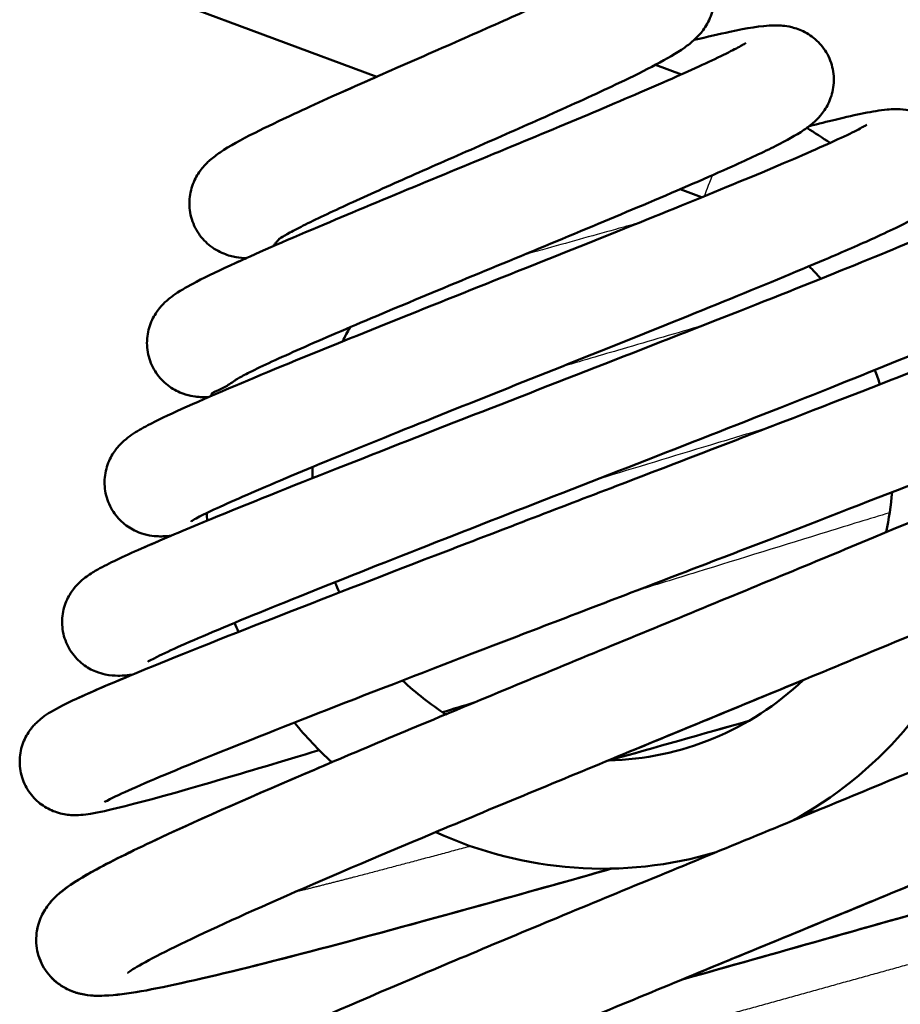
# Model space of a CAD drawing. Header units: millimetres. Extents: x 196 to 2279, y -1387 to 2348.
# Tile 39 of 82: x 1432 to 1459, y -951 to -921. Entities that reach past the tile are written whole.
import ezdxf

# ---------------------------------------------------------------- set-up
doc = ezdxf.new("R2010")
doc.units = ezdxf.units.MM
doc.header["$LTSCALE"] = 0.75
doc.layers.add('Visible', color=7, linetype='Continuous', lineweight=50)
doc.layers.add('Visible Narrow', color=7, linetype='Continuous', lineweight=25)

msp = doc.modelspace()

# ---------------------------------------------------------------- linework, layer by layer
at = {"layer": 'Visible', "extrusion": (1, -2.22045e-16, -2.96645e-13)}
for p, q in [((1436.457, -920.327, 80.287), (1442.694, -922.643, 80.287)), ((1451.198, -922.279, 80.287), (1451.987, -922.572, 80.287)), ((1451.944, -926.076, 80.287), (1452.601, -926.321, 80.287))]:
    msp.add_line(p, q, dxfattribs=at)
at = {"layer": 'Visible', "extrusion": (-2.96555e-13, -2.75938e-16, -1)}
msp.add_arc((-1449.583, -934.64, -80.287), 12.15, 120.8302, 124.7966, dxfattribs=at)
at = {"layer": 'Visible', "extrusion": (-2.96606e-13, -1.65128e-16, -1)}
msp.add_arc((-1449.583, -934.64, -80.287), 12.15, 34.1799, 34.6182, dxfattribs=at)
at = {"layer": 'Visible'}
for start, end in [(41.2675, 44.6333), (150.4938, 153.6784), (17.2003, 20.1998), (179.3815, 181.5862), (347.6595, 355.6505), (202.6985, 204.9117), (226.4262, 237.2653), (271.1502, 313.6749)]:
    msp.add_arc((1449.583, -934.64, 80.287), 8.85, start, end, dxfattribs=at)
at = {"layer": 'Visible', "extrusion": (-2.96641e-13, -1.99637e-16, -1)}
msp.add_arc((-1449.583, -934.64, -80.287), 12.15, 10.7326, 11.0847, dxfattribs=at)
at = {"layer": 'Visible', "extrusion": (-2.96643e-13, -2.37402e-16, -1)}
msp.add_arc((-1449.583, -934.64, -80.287), 12.15, 352.7375, 353.8123, dxfattribs=at)
at = {"layer": 'Visible', "extrusion": (-2.9663e-13, -1.82329e-16, -1)}
msp.add_arc((-1449.583, -934.64, -80.287), 12.15, 200.2184, 241.7262, dxfattribs=at)
at = {"layer": 'Visible', "extrusion": (-2.96625e-13, -2.67464e-16, -1)}
msp.add_arc((-1449.583, -934.64, -80.287), 12.15, 336.0597, 337.4799, dxfattribs=at)
at = {"layer": 'Visible', "extrusion": (-2.96579e-13, -2.83105e-16, -1)}
msp.add_arc((-1449.583, -934.64, -80.287), 12.15, 312.8535, 320.692, dxfattribs=at)
at = {"layer": 'Visible', "extrusion": (-2.96533e-13, -1.886e-16, -1)}
msp.add_arc((-1449.583, -934.64, -80.287), 12.15, 253.447, 294.7532, dxfattribs=at)
at = {"layer": 'Visible'}
for points, knots in [([(1452.282, -918.848, 80.287), (1452.426, -918.948, 80.378), (1452.561, -919.077, 80.455), (1452.778, -919.373, 80.595), (1452.864, -919.544, 80.659), (1452.972, -919.9, 80.789), (1452.995, -920.09, 80.855), (1452.979, -920.458, 81.002), (1452.939, -920.64, 81.084), (1452.816, -920.962, 81.279), (1452.733, -921.104, 81.396), (1452.563, -921.334, 81.663), (1452.477, -921.425, 81.815), (1452.288, -921.602, 82.188), (1452.187, -921.68, 82.415), (1451.827, -921.936, 83.217), (1451.548, -922.094, 83.794), (1450.884, -922.445, 84.81), (1450.509, -922.631, 85.264), (1449.5, -923.112, 86.21), (1448.805, -923.429, 86.654), (1447.398, -924.059, 87.21), (1446.674, -924.378, 87.355), (1445.249, -925.004, 87.381), (1444.529, -925.319, 87.264), (1443.18, -925.916, 86.792), (1442.534, -926.205, 86.429), (1441.406, -926.721, 85.509), (1440.907, -926.957, 84.939), (1440.336, -927.242, 83.996), (1440.175, -927.326, 83.673), (1439.926, -927.462, 83.03), (1439.831, -927.517, 82.71), (1439.727, -927.582, 82.153), (1439.701, -927.601, 81.916), (1439.701, -927.601, 81.681)], [0, 0, 0, 0, 0.059116, 0.059116, 0.117939, 0.117939, 0.177332, 0.177332, 0.236926, 0.236926, 0.295976, 0.295976, 0.354246, 0.354246, 0.43215, 0.43215, 0.628813, 0.628813, 0.811318, 0.811318, 1.068282, 1.068282, 1.303018, 1.303018, 1.535283, 1.535283, 1.767639, 1.767639, 1.998807, 1.998807, 2.109206, 2.109206, 2.20967, 2.20967, 2.280318, 2.280318, 2.280318, 2.280318]), ([(1438.717, -928.174, 78.36), (1438.623, -928.172, 78.527), (1438.52, -928.164, 78.689), (1438.289, -928.124, 78.978), (1438.16, -928.092, 79.107), (1437.875, -927.977, 79.34), (1437.715, -927.886, 79.441), (1437.441, -927.658, 79.607), (1437.322, -927.523, 79.676), (1437.129, -927.215, 79.809), (1437.057, -927.037, 79.873), (1436.977, -926.673, 80.004), (1436.97, -926.483, 80.073), (1437.014, -926.124, 80.229), (1437.067, -925.951, 80.318), (1437.204, -925.657, 80.531), (1437.288, -925.533, 80.656), (1437.45, -925.334, 80.939), (1437.529, -925.257, 81.098), (1437.712, -925.095, 81.506), (1437.812, -925.021, 81.762), (1438.213, -924.75, 82.758), (1438.549, -924.569, 83.498), (1439.327, -924.177, 84.684), (1439.728, -923.984, 85.168), (1440.804, -923.484, 86.174), (1441.541, -923.153, 86.647), (1443.032, -922.492, 87.233), (1443.798, -922.157, 87.382), (1445.274, -921.51, 87.386), (1446.005, -921.188, 87.254), (1447.336, -920.594, 86.744), (1447.958, -920.312, 86.368), (1448.998, -919.823, 85.439), (1449.441, -919.605, 84.882), (1449.903, -919.359, 83.984), (1450.023, -919.291, 83.692), (1450.183, -919.195, 83.143), (1450.235, -919.161, 82.888), (1450.262, -919.142, 82.552), (1450.265, -919.14, 82.475), (1450.265, -919.14, 82.398)], [2.325119, 2.325119, 2.325119, 2.325119, 2.382434, 2.382434, 2.436833, 2.436833, 2.498138, 2.498138, 2.554721, 2.554721, 2.613976, 2.613976, 2.673171, 2.673171, 2.732172, 2.732172, 2.789345, 2.789345, 2.846761, 2.846761, 2.931949, 2.931949, 3.179017, 3.179017, 3.373446, 3.373446, 3.645742, 3.645742, 3.893215, 3.893215, 4.129216, 4.129216, 4.356533, 4.356533, 4.572632, 4.572632, 4.668451, 4.668451, 4.746387, 4.746387, 4.769462, 4.769462, 4.769462, 4.769462]), ([(1452.372, -921.524, 74.735), (1452.777, -921.426, 75.183), (1453.143, -921.343, 75.672), (1454.005, -921.163, 77.062), (1454.375, -921.086, 78.041), (1454.949, -921.079, 79.234), (1455.09, -921.083, 79.491), (1455.381, -921.139, 79.851), (1455.51, -921.175, 79.977), (1455.786, -921.295, 80.197), (1455.936, -921.386, 80.292), (1456.197, -921.613, 80.453), (1456.312, -921.749, 80.521), (1456.497, -922.058, 80.653), (1456.565, -922.236, 80.717), (1456.637, -922.599, 80.849), (1456.642, -922.789, 80.919), (1456.591, -923.147, 81.076), (1456.535, -923.319, 81.167), (1456.394, -923.608, 81.382), (1456.309, -923.73, 81.509), (1456.15, -923.92, 81.794), (1456.075, -923.992, 81.952), (1455.904, -924.141, 82.354), (1455.812, -924.207, 82.605), (1455.468, -924.438, 83.555), (1455.2, -924.582, 84.258), (1454.494, -924.938, 85.635), (1454.047, -925.147, 86.31), (1452.81, -925.705, 87.749), (1451.935, -926.083, 88.458), (1450.111, -926.855, 89.441), (1449.151, -927.255, 89.759), (1447.217, -928.057, 90.038), (1446.219, -928.469, 90.005), (1444.307, -929.261, 89.6), (1443.37, -929.651, 89.222), (1441.679, -930.366, 88.174), (1440.903, -930.699, 87.489), (1439.626, -931.267, 85.907), (1439.102, -931.511, 84.989), (1438.627, -931.754, 83.63), (1438.52, -931.811, 83.238), (1438.393, -931.885, 82.528), (1438.358, -931.909, 82.207), (1438.358, -931.909, 81.888)], [2.186178, 2.186178, 2.186178, 2.186178, 2.368845, 2.368845, 2.679851, 2.679851, 2.766041, 2.766041, 2.819828, 2.819828, 2.878053, 2.878053, 2.934123, 2.934123, 2.992999, 2.992999, 3.052117, 3.052117, 3.111235, 3.111235, 3.168327, 3.168327, 3.224493, 3.224493, 3.306752, 3.306752, 3.535416, 3.535416, 3.782944, 3.782944, 4.128654, 4.128654, 4.446339, 4.446339, 4.762165, 4.762165, 5.078871, 5.078871, 5.396374, 5.396374, 5.712186, 5.712186, 5.834333, 5.834333, 5.92977, 5.92977, 5.92977, 5.92977]), ([(1452.372, -921.524, -85.839), (1452.777, -921.426, -85.391), (1453.143, -921.343, -84.902), (1454.005, -921.163, -83.512), (1454.375, -921.086, -82.533), (1454.949, -921.079, -81.34), (1455.09, -921.083, -81.084), (1455.381, -921.139, -80.723), (1455.51, -921.175, -80.598), (1455.786, -921.295, -80.377), (1455.936, -921.386, -80.282), (1456.197, -921.613, -80.122), (1456.312, -921.749, -80.053), (1456.497, -922.058, -79.921), (1456.565, -922.236, -79.857), (1456.637, -922.599, -79.725), (1456.642, -922.789, -79.655), (1456.591, -923.147, -79.498), (1456.535, -923.319, -79.407), (1456.394, -923.608, -79.192), (1456.309, -923.73, -79.065), (1456.15, -923.92, -78.78), (1456.075, -923.992, -78.622), (1455.963, -924.09, -78.36), (1455.923, -924.122, -78.259), (1455.884, -924.152, -78.157)], [2.186178, 2.186178, 2.186178, 2.186178, 2.368845, 2.368845, 2.679851, 2.679851, 2.766041, 2.766041, 2.819828, 2.819828, 2.878053, 2.878053, 2.934123, 2.934123, 2.992999, 2.992999, 3.052117, 3.052117, 3.111235, 3.111235, 3.168327, 3.168327, 3.224493, 3.224493, 3.258537, 3.258537, 3.258537, 3.258537]), ([(1437.572, -932.409, 77.936), (1437.538, -932.411, 78.016), (1437.503, -932.412, 78.095), (1437.346, -932.413, 78.435), (1437.205, -932.409, 78.693), (1436.922, -932.351, 79.033), (1436.808, -932.318, 79.144), (1436.551, -932.208, 79.351), (1436.404, -932.122, 79.446), (1436.143, -931.904, 79.606), (1436.025, -931.77, 79.675), (1435.835, -931.466, 79.808), (1435.763, -931.289, 79.873), (1435.684, -930.927, 80.005), (1435.676, -930.737, 80.074), (1435.721, -930.38, 80.231), (1435.773, -930.207, 80.321), (1435.909, -929.918, 80.534), (1435.992, -929.796, 80.66), (1436.146, -929.606, 80.941), (1436.22, -929.534, 81.096), (1436.381, -929.392, 81.484), (1436.464, -929.331, 81.724), (1436.748, -929.136, 82.568), (1436.949, -929.025, 83.18), (1437.523, -928.726, 84.547), (1437.923, -928.535, 85.294), (1439.128, -927.985, 87.012), (1440.055, -927.584, 87.919), (1441.985, -926.767, 89.165), (1442.984, -926.351, 89.583), (1444.987, -925.522, 90.015), (1446.016, -925.097, 90.049), (1447.973, -924.286, 89.755), (1448.929, -923.887, 89.43), (1450.639, -923.163, 88.48), (1451.421, -922.826, 87.849), (1452.692, -922.257, 86.381), (1453.211, -922.012, 85.532), (1453.705, -921.757, 84.209), (1453.825, -921.69, 83.782), (1453.931, -921.626, 83.112), (1453.954, -921.611, 82.871), (1453.954, -921.611, 82.632)], [3.121209, 3.121209, 3.121209, 3.121209, 3.147326, 3.147326, 3.233522, 3.233522, 3.28119, 3.28119, 3.338115, 3.338115, 3.394021, 3.394021, 3.452946, 3.452946, 3.512012, 3.512012, 3.570836, 3.570836, 3.627364, 3.627364, 3.682613, 3.682613, 3.760389, 3.760389, 3.956195, 3.956195, 4.213821, 4.213821, 4.607045, 4.607045, 4.945284, 4.945284, 5.270182, 5.270182, 5.586971, 5.586971, 5.896092, 5.896092, 6.193821, 6.193821, 6.326738, 6.326738, 6.398298, 6.398298, 6.398298, 6.398298]), ([(1438.717, -928.174, -82.214), (1438.623, -928.172, -82.048), (1438.52, -928.164, -81.885), (1438.289, -928.124, -81.596), (1438.16, -928.092, -81.467), (1437.875, -927.977, -81.235), (1437.715, -927.886, -81.133), (1437.441, -927.658, -80.967), (1437.322, -927.523, -80.898), (1437.129, -927.215, -80.766), (1437.057, -927.037, -80.701), (1436.977, -926.673, -80.57), (1436.97, -926.483, -80.501), (1437.014, -926.124, -80.345), (1437.067, -925.951, -80.256), (1437.204, -925.657, -80.044), (1437.288, -925.533, -79.918), (1437.45, -925.334, -79.635), (1437.529, -925.257, -79.476), (1437.712, -925.095, -79.068), (1437.812, -925.021, -78.812), (1438.213, -924.75, -77.816), (1438.549, -924.569, -77.076), (1439.327, -924.177, -75.89), (1439.728, -923.984, -75.406), (1440.804, -923.484, -74.4), (1441.541, -923.153, -73.927), (1442.445, -922.753, -73.572), (1442.569, -922.698, -73.528), (1442.694, -922.643, -73.488)], [2.325119, 2.325119, 2.325119, 2.325119, 2.382434, 2.382434, 2.436833, 2.436833, 2.498138, 2.498138, 2.554721, 2.554721, 2.613976, 2.613976, 2.673171, 2.673171, 2.732172, 2.732172, 2.789345, 2.789345, 2.846761, 2.846761, 2.931949, 2.931949, 3.179017, 3.179017, 3.373446, 3.373446, 3.645742, 3.645742, 3.688358, 3.688358, 3.688358, 3.688358]), ([(1455.884, -924.152, 73.637), (1456.169, -924.079, 74.006), (1456.434, -924.013, 74.393), (1457.343, -923.794, 75.891), (1457.814, -923.69, 77.113), (1458.415, -923.632, 78.758), (1458.574, -923.616, 79.197), (1458.908, -923.662, 79.691), (1458.996, -923.679, 79.801), (1459.236, -923.749, 80.044), (1459.398, -923.819, 80.166), (1459.681, -924.007, 80.352), (1459.806, -924.118, 80.425), (1460.024, -924.385, 80.563), (1460.117, -924.547, 80.628), (1460.243, -924.892, 80.757), (1460.277, -925.079, 80.823), (1460.28, -925.445, 80.966), (1460.25, -925.628, 81.045), (1460.142, -925.953, 81.233), (1460.065, -926.098, 81.344), (1459.911, -926.324, 81.598), (1459.834, -926.411, 81.741), (1459.685, -926.558, 82.068), (1459.614, -926.616, 82.256), (1459.425, -926.76, 82.805), (1459.317, -926.827, 83.175), (1458.855, -927.099, 84.646), (1458.429, -927.304, 85.737), (1457.436, -927.756, 87.485), (1456.933, -927.976, 88.191), (1455.481, -928.594, 89.828), (1454.417, -929.033, 90.676), (1452.16, -929.951, 91.896), (1450.945, -930.439, 92.301), (1448.492, -931.419, 92.665), (1447.224, -931.924, 92.63), (1444.788, -932.898, 92.132), (1443.591, -933.378, 91.66), (1441.425, -934.257, 90.343), (1440.43, -934.667, 89.48), (1438.78, -935.366, 87.48), (1438.101, -935.665, 86.318), (1437.422, -935.988, 84.49), (1437.248, -936.076, 83.878), (1437.073, -936.172, 82.862), (1437.029, -936.2, 82.462), (1437.029, -936.2, 82.064)], [2.724372, 2.724372, 2.724372, 2.724372, 2.865475, 2.865475, 3.25414, 3.25414, 3.391203, 3.391203, 3.433357, 3.433357, 3.495686, 3.495686, 3.549339, 3.549339, 3.607224, 3.607224, 3.666139, 3.666139, 3.725099, 3.725099, 3.783023, 3.783023, 3.837147, 3.837147, 3.89939, 3.89939, 4.016569, 4.016569, 4.369167, 4.369167, 4.634572, 4.634572, 5.051467, 5.051467, 5.451935, 5.451935, 5.851266, 5.851266, 6.2528, 6.2528, 6.656081, 6.656081, 7.058137, 7.058137, 7.249029, 7.249029, 7.3686, 7.3686, 7.3686, 7.3686]), ([(1455.884, -924.152, -86.938), (1456.169, -924.079, -86.568), (1456.434, -924.013, -86.181), (1457.343, -923.794, -84.683), (1457.814, -923.69, -83.461), (1458.415, -923.632, -81.817), (1458.574, -923.616, -81.377), (1458.908, -923.662, -80.883), (1458.996, -923.679, -80.773), (1459.236, -923.749, -80.53), (1459.398, -923.819, -80.408), (1459.681, -924.007, -80.223), (1459.806, -924.118, -80.149), (1460.024, -924.385, -80.012), (1460.117, -924.547, -79.946), (1460.243, -924.892, -79.817), (1460.277, -925.079, -79.751), (1460.28, -925.445, -79.608), (1460.25, -925.628, -79.529), (1460.142, -925.953, -79.342), (1460.065, -926.098, -79.23), (1459.911, -926.324, -78.976), (1459.834, -926.411, -78.833), (1459.685, -926.558, -78.506), (1459.614, -926.616, -78.319), (1459.5, -926.703, -77.985), (1459.453, -926.736, -77.841), (1459.407, -926.767, -77.695)], [2.724372, 2.724372, 2.724372, 2.724372, 2.865475, 2.865475, 3.25414, 3.25414, 3.391203, 3.391203, 3.433357, 3.433357, 3.495686, 3.495686, 3.549339, 3.549339, 3.607224, 3.607224, 3.666139, 3.666139, 3.725099, 3.725099, 3.783023, 3.783023, 3.837147, 3.837147, 3.89939, 3.89939, 3.946068, 3.946068, 3.946068, 3.946068]), ([(1436.413, -936.642, 77.438), (1436.341, -936.649, 77.648), (1436.267, -936.654, 77.856), (1436.057, -936.66, 78.378), (1435.901, -936.66, 78.696), (1435.583, -936.588, 79.072), (1435.471, -936.553, 79.177), (1435.222, -936.44, 79.374), (1435.083, -936.355, 79.463), (1434.831, -936.138, 79.618), (1434.716, -936.004, 79.686), (1434.532, -935.698, 79.818), (1434.462, -935.522, 79.882), (1434.388, -935.16, 80.014), (1434.383, -934.972, 80.083), (1434.432, -934.617, 80.241), (1434.486, -934.446, 80.331), (1434.623, -934.163, 80.546), (1434.704, -934.046, 80.673), (1434.853, -933.866, 80.952), (1434.923, -933.799, 81.106), (1435.07, -933.669, 81.485), (1435.144, -933.615, 81.717), (1435.381, -933.452, 82.506), (1435.535, -933.366, 83.071), (1436.27, -932.978, 85.312), (1437.096, -932.609, 86.938), (1439.156, -931.733, 89.472), (1440.348, -931.243, 90.482), (1442.795, -930.253, 91.843), (1444.055, -929.748, 92.28), (1446.58, -928.74, 92.671), (1447.878, -928.223, 92.641), (1450.335, -927.239, 92.133), (1451.528, -926.759, 91.657), (1453.65, -925.892, 90.338), (1454.612, -925.493, 89.484), (1456.168, -924.825, 87.527), (1456.795, -924.541, 86.404), (1457.378, -924.253, 84.666), (1457.518, -924.178, 84.101), (1457.618, -924.12, 83.295), (1457.635, -924.108, 83.057), (1457.635, -924.108, 82.82)], [26.033894, 26.033894, 26.033894, 26.033894, 26.100286, 26.100286, 26.202833, 26.202833, 26.249402, 26.249402, 26.303917, 26.303917, 26.359378, 26.359378, 26.418006, 26.418006, 26.476855, 26.476855, 26.535423, 26.535423, 26.591099, 26.591099, 26.644734, 26.644734, 26.719236, 26.719236, 26.896536, 26.896536, 27.436218, 27.436218, 27.910992, 27.910992, 28.32728, 28.32728, 28.735176, 28.735176, 29.135558, 29.135558, 29.528656, 29.528656, 29.911672, 29.911672, 30.085559, 30.085559, 30.156001, 30.156001, 30.156001, 30.156001]), ([(1459.407, -926.767, 72.614), (1459.592, -926.718, 72.882), (1459.768, -926.671, 73.156), (1460.731, -926.421, 74.77), (1461.3, -926.285, 76.252), (1461.92, -926.196, 78.224), (1462.059, -926.178, 78.709), (1462.364, -926.185, 79.381), (1462.483, -926.193, 79.592), (1462.715, -926.244, 79.874), (1462.808, -926.271, 79.967), (1463.036, -926.364, 80.162), (1463.177, -926.442, 80.256), (1463.433, -926.643, 80.417), (1463.55, -926.768, 80.487), (1463.747, -927.058, 80.619), (1463.826, -927.229, 80.683), (1463.919, -927.584, 80.813), (1463.935, -927.773, 80.881), (1463.905, -928.133, 81.032), (1463.859, -928.309, 81.117), (1463.732, -928.608, 81.321), (1463.651, -928.736, 81.442), (1463.501, -928.929, 81.711), (1463.43, -929.001, 81.859), (1463.289, -929.131, 82.208), (1463.221, -929.183, 82.416), (1463.028, -929.321, 83.061), (1462.915, -929.388, 83.508), (1462.417, -929.664, 85.283), (1461.935, -929.888, 86.598), (1460.816, -930.378, 88.676), (1460.263, -930.612, 89.501), (1458.61, -931.296, 91.498), (1457.363, -931.798, 92.568), (1454.689, -932.859, 94.149), (1453.236, -933.429, 94.7), (1450.278, -934.584, 95.266), (1448.735, -935.185, 95.288), (1445.756, -936.347, 94.808), (1444.282, -936.923, 94.298), (1441.595, -937.983, 92.816), (1440.348, -938.48, 91.824), (1438.247, -939.336, 89.489), (1437.364, -939.707, 88.114), (1436.427, -940.123, 85.922), (1436.177, -940.24, 85.176), (1435.83, -940.411, 83.715), (1435.714, -940.478, 82.994), (1435.708, -940.482, 82.255), (1435.708, -940.482, 82.237), (1435.708, -940.482, 82.22)], [3.494224, 3.494224, 3.494224, 3.494224, 3.592553, 3.592553, 4.062897, 4.062897, 4.2132, 4.2132, 4.284378, 4.284378, 4.323949, 4.323949, 4.378548, 4.378548, 4.432836, 4.432836, 4.491023, 4.491023, 4.549791, 4.549791, 4.608484, 4.608484, 4.664909, 4.664909, 4.71764, 4.71764, 4.784508, 4.784508, 4.923928, 4.923928, 5.343899, 5.343899, 5.647, 5.647, 6.148265, 6.148265, 6.631851, 6.631851, 7.115909, 7.115909, 7.601904, 7.601904, 8.089781, 8.089781, 8.578769, 8.578769, 8.815587, 8.815587, 9.032107, 9.032107, 9.037391, 9.037391, 9.037391, 9.037391]), ([(1435.251, -940.87, 76.85), (1435.116, -940.891, 77.319), (1434.983, -940.907, 77.789), (1434.695, -940.906, 78.479), (1434.571, -940.901, 78.715), (1434.325, -940.849, 79.023), (1434.229, -940.823, 79.12), (1433.998, -940.73, 79.319), (1433.857, -940.654, 79.414), (1433.601, -940.455, 79.576), (1433.482, -940.332, 79.645), (1433.283, -940.044, 79.779), (1433.203, -939.873, 79.843), (1433.107, -939.518, 79.974), (1433.09, -939.33, 80.042), (1433.117, -938.97, 80.193), (1433.161, -938.794, 80.279), (1433.287, -938.494, 80.482), (1433.367, -938.366, 80.603), (1433.515, -938.173, 80.872), (1433.585, -938.102, 81.02), (1433.723, -937.973, 81.367), (1433.789, -937.923, 81.572), (1433.972, -937.79, 82.199), (1434.076, -937.729, 82.631), (1434.526, -937.476, 84.347), (1434.946, -937.281, 85.624), (1435.993, -936.818, 87.816), (1436.57, -936.573, 88.768), (1438.276, -935.867, 91), (1439.557, -935.352, 92.187), (1442.311, -934.261, 93.946), (1443.806, -933.675, 94.57), (1446.837, -932.492, 95.241), (1448.411, -931.88, 95.306), (1451.428, -930.703, 94.888), (1452.913, -930.122, 94.409), (1455.599, -929.06, 92.982), (1456.838, -928.564, 92.022), (1458.902, -927.718, 89.766), (1459.762, -927.354, 88.445), (1460.658, -926.951, 86.348), (1460.894, -926.84, 85.646), (1461.209, -926.681, 84.292), (1461.31, -926.62, 83.635), (1461.31, -926.62, 82.98)], [16.599806, 16.599806, 16.599806, 16.599806, 16.746132, 16.746132, 16.824104, 16.824104, 16.865328, 16.865328, 16.919766, 16.919766, 16.973979, 16.973979, 17.032225, 17.032225, 17.09102, 17.09102, 17.149631, 17.149631, 17.205994, 17.205994, 17.258544, 17.258544, 17.324443, 17.324443, 17.458636, 17.458636, 17.862207, 17.862207, 18.200421, 18.200421, 18.731057, 18.731057, 19.234018, 19.234018, 19.727563, 19.727563, 20.213779, 20.213779, 20.693928, 20.693928, 21.165442, 21.165442, 21.388499, 21.388499, 21.585166, 21.585166, 21.585166, 21.585166]), ([(1439.584, -927.738, 80.287), (1439.586, -927.735, 80.304), (1439.588, -927.732, 80.32), (1439.598, -927.721, 80.371), (1439.607, -927.711, 80.404), (1439.635, -927.683, 80.478), (1439.654, -927.665, 80.516), (1439.676, -927.642, 80.55), (1439.697, -927.621, 80.581), (1439.721, -927.597, 80.609), (1439.747, -927.57, 80.632)], [0.25136316, 0.25136316, 0.25136316, 0.25136316, 0.25640274, 0.25640274, 0.26724421, 0.26724421, 0.28117592, 0.28117592, 0.28117592, 0.29423795, 0.29423795, 0.29423795, 0.29423795]), ([(1437.572, -932.409, -82.639), (1437.538, -932.411, -82.559), (1437.503, -932.412, -82.479), (1437.346, -932.413, -82.139), (1437.205, -932.409, -81.881), (1436.922, -932.351, -81.541), (1436.808, -932.318, -81.431), (1436.551, -932.208, -81.223), (1436.404, -932.122, -81.129), (1436.143, -931.904, -80.968), (1436.025, -931.77, -80.899), (1435.835, -931.466, -80.766), (1435.763, -931.289, -80.702), (1435.684, -930.927, -80.569), (1435.676, -930.737, -80.5), (1435.721, -930.38, -80.343), (1435.773, -930.207, -80.253), (1435.909, -929.918, -80.04), (1435.992, -929.796, -79.914), (1436.146, -929.606, -79.634), (1436.22, -929.534, -79.478), (1436.381, -929.392, -79.09), (1436.464, -929.331, -78.851), (1436.748, -929.136, -78.006), (1436.949, -929.025, -77.394), (1437.523, -928.726, -76.028), (1437.923, -928.535, -75.281), (1438.502, -928.271, -74.455), (1438.608, -928.223, -74.313), (1438.717, -928.174, -74.173)], [3.121209, 3.121209, 3.121209, 3.121209, 3.147326, 3.147326, 3.233522, 3.233522, 3.28119, 3.28119, 3.338115, 3.338115, 3.394021, 3.394021, 3.452946, 3.452946, 3.512012, 3.512012, 3.570836, 3.570836, 3.627364, 3.627364, 3.682613, 3.682613, 3.760389, 3.760389, 3.956195, 3.956195, 4.213821, 4.213821, 4.268837, 4.268837, 4.268837, 4.268837]), ([(1462.934, -929.374, 71.641), (1463.152, -929.314, 71.985), (1463.358, -929.258, 72.337), (1464.423, -928.973, 74.313), (1465.004, -928.826, 76.095), (1465.667, -928.737, 78.453), (1465.816, -928.705, 79.053), (1466.207, -928.757, 79.673), (1466.289, -928.772, 79.781), (1466.515, -928.836, 80.023), (1466.67, -928.899, 80.145), (1466.945, -929.073, 80.331), (1467.069, -929.177, 80.405), (1467.29, -929.431, 80.544), (1467.387, -929.587, 80.609), (1467.524, -929.925, 80.739), (1467.564, -930.11, 80.804), (1467.58, -930.475, 80.945), (1467.555, -930.659, 81.022), (1467.458, -930.988, 81.204), (1467.385, -931.137, 81.312), (1467.235, -931.367, 81.559), (1467.16, -931.455, 81.698), (1467.022, -931.596, 82.008), (1466.959, -931.65, 82.181), (1466.808, -931.768, 82.655), (1466.73, -931.818, 82.963), (1466.427, -932.006, 84.192), (1466.201, -932.117, 85.12), (1465.461, -932.465, 87.364), (1464.878, -932.719, 88.665), (1463.122, -933.451, 91.585), (1461.779, -933.99, 93.133), (1458.83, -935.149, 95.495), (1457.217, -935.775, 96.39), (1453.853, -937.071, 97.559), (1452.059, -937.759, 97.85), (1448.518, -939.115, 97.806), (1446.726, -939.802, 97.467), (1443.374, -941.093, 96.209), (1441.772, -941.713, 95.271), (1438.965, -942.814, 92.922), (1437.726, -943.309, 91.477), (1435.785, -944.109, 88.28), (1435.046, -944.431, 86.485), (1434.503, -944.696, 83.896), (1434.397, -944.756, 83.147), (1434.392, -944.759, 82.381), (1434.392, -944.759, 82.364), (1434.392, -944.759, 82.348)], [13.593055, 13.593055, 13.593055, 13.593055, 13.716141, 13.716141, 14.271721, 14.271721, 14.451183, 14.451183, 14.491974, 14.491974, 14.552152, 14.552152, 14.604345, 14.604345, 14.661533, 14.661533, 14.720217, 14.720217, 14.778953, 14.778953, 14.836659, 14.836659, 14.889749, 14.889749, 14.946867, 14.946867, 15.04299, 15.04299, 15.330829, 15.330829, 15.759554, 15.759554, 16.376244, 16.376244, 16.945271, 16.945271, 17.513238, 17.513238, 18.08291, 18.08291, 18.654932, 18.654932, 19.229604, 19.229604, 19.802236, 19.802236, 20.027004, 20.027004, 20.032027, 20.032027, 20.032027, 20.032027]), ([(1440.937, -943.177, 65.237), (1439.789, -943.525, 66.146), (1438.738, -943.84, 67.203), (1436.597, -944.464, 69.942), (1435.601, -944.741, 71.753), (1434.522, -945.008, 74.623), (1434.233, -945.073, 75.628), (1433.869, -945.131, 77), (1433.775, -945.144, 77.365), (1433.581, -945.158, 77.996), (1433.487, -945.162, 78.266), (1433.3, -945.15, 78.637), (1433.233, -945.142, 78.75), (1433.086, -945.116, 78.953), (1433.007, -945.097, 79.044), (1432.793, -945.026, 79.251), (1432.65, -944.959, 79.357), (1432.388, -944.781, 79.53), (1432.266, -944.67, 79.601), (1432.052, -944.405, 79.738), (1431.96, -944.243, 79.803), (1431.837, -943.899, 79.932), (1431.805, -943.712, 79.998), (1431.804, -943.349, 80.142), (1431.836, -943.167, 80.222), (1431.944, -942.849, 80.411), (1432.02, -942.707, 80.523), (1432.169, -942.492, 80.778), (1432.242, -942.412, 80.919), (1432.376, -942.279, 81.237), (1432.438, -942.228, 81.418), (1432.589, -942.112, 81.924), (1432.668, -942.063, 82.257), (1432.979, -941.876, 83.585), (1433.218, -941.76, 84.586), (1434.014, -941.391, 87.023), (1434.654, -941.116, 88.442), (1436.54, -940.337, 91.523), (1437.949, -939.776, 93.123), (1441.033, -938.569, 95.549), (1442.718, -937.917, 96.46), (1446.197, -936.579, 97.614), (1448.036, -935.875, 97.883), (1451.623, -934.501, 97.765), (1453.42, -933.812, 97.386), (1456.738, -932.531, 96.046), (1458.305, -931.921, 95.073), (1460.998, -930.857, 92.678), (1462.166, -930.387, 91.23), (1463.932, -929.646, 88.074), (1464.587, -929.35, 86.326), (1464.934, -929.169, 84.065), (1464.98, -929.141, 83.592), (1464.98, -929.141, 83.122)], [4.198507, 4.198507, 4.198507, 4.198507, 4.647901, 4.647901, 5.258195, 5.258195, 5.571338, 5.571338, 5.68446, 5.68446, 5.769497, 5.769497, 5.808888, 5.808888, 5.845124, 5.845124, 5.900657, 5.900657, 5.953345, 5.953345, 6.010906, 6.010906, 6.069604, 6.069604, 6.128226, 6.128226, 6.185355, 6.185355, 6.23768, 6.23768, 6.296454, 6.296454, 6.399845, 6.399845, 6.709567, 6.709567, 7.177016, 7.177016, 7.818259, 7.818259, 8.408807, 8.408807, 8.988983, 8.988983, 9.56184, 9.56184, 10.129188, 10.129188, 10.689196, 10.689196, 11.236788, 11.236788, 11.377722, 11.377722, 11.377722, 11.377722]), ([(1449.86, -946.787, 61.127), (1448.611, -947.14, 61.372), (1447.383, -947.485, 61.747), (1444.314, -948.337, 63.046), (1442.52, -948.827, 64.19), (1439.387, -949.653, 66.979), (1438.014, -949.993, 68.667), (1435.84, -950.478, 72.377), (1435.062, -950.632, 74.443), (1434.178, -950.669, 77.192), (1433.969, -950.677, 77.878), (1433.532, -950.575, 78.76), (1433.386, -950.529, 79.003), (1433.126, -950.396, 79.358), (1433.02, -950.329, 79.487), (1432.76, -950.116, 79.792), (1432.61, -949.941, 79.957), (1432.405, -949.556, 80.255), (1432.34, -949.346, 80.393), (1432.295, -948.935, 80.683), (1432.313, -948.73, 80.838), (1432.403, -948.37, 81.184), (1432.474, -948.214, 81.38), (1432.628, -947.951, 81.823), (1432.711, -947.847, 82.075), (1432.908, -947.63, 82.732), (1433.016, -947.538, 83.146), (1433.42, -947.221, 84.706), (1433.731, -947.038, 85.86), (1434.653, -946.535, 88.415), (1435.311, -946.213, 89.809), (1437.347, -945.261, 93.095), (1438.96, -944.553, 94.876), (1442.429, -943.074, 97.501), (1444.287, -942.294, 98.454), (1448.111, -940.711, 99.625), (1450.121, -939.884, 99.871), (1454.049, -938.264, 99.651), (1456.021, -937.453, 99.185), (1459.651, -935.938, 97.613), (1461.362, -935.215, 96.494), (1464.29, -933.949, 93.756), (1465.552, -933.382, 92.108), (1467.449, -932.477, 88.52), (1468.141, -932.101, 86.521), (1468.404, -931.922, 84.099), (1468.428, -931.903, 83.719), (1468.428, -931.903, 83.34)], [266.25738, 266.25738, 266.25738, 266.25738, 266.651002, 266.651002, 267.289401, 267.289401, 267.933557, 267.933557, 268.587397, 268.587397, 268.799875, 268.799875, 268.884443, 268.884443, 268.937874, 268.937874, 269.020543, 269.020543, 269.096379, 269.096379, 269.171984, 269.171984, 269.248524, 269.248524, 269.333199, 269.333199, 269.464143, 269.464143, 269.825777, 269.825777, 270.292906, 270.292906, 271.020284, 271.020284, 271.671258, 271.671258, 272.310438, 272.310438, 272.947789, 272.947789, 273.581209, 273.581209, 274.209254, 274.209254, 274.828707, 274.828707, 274.94191, 274.94191, 274.94191, 274.94191]), ([(1438.361, -931.907, 81.56), (1438.254, -931.989, 81.49), (1438.149, -932.053, 81.403), (1437.961, -932.154, 81.193), (1437.88, -932.19, 81.075), (1437.74, -932.254, 80.79), (1437.69, -932.277, 80.621), (1437.667, -932.294, 80.42), (1437.665, -932.297, 80.395), (1437.662, -932.3, 80.356), (1437.661, -932.301, 80.343), (1437.66, -932.302, 80.32), (1437.66, -932.303, 80.312), (1437.66, -932.304, 80.298), (1437.66, -932.304, 80.292), (1437.66, -932.304, 80.287)], [-0.5449194, -0.5449194, -0.5449194, -0.5449194, -0.4994625, -0.4994625, -0.4554053, -0.4554053, -0.4025926, -0.4025926, -0.3949846, -0.3949846, -0.3908889, -0.3908889, -0.3883335, -0.3883335, -0.3867246, -0.3867246, -0.3867246, -0.3867246]), ([(1471.125, -932.368, 80.287), (1471.195, -932.571, 80.43), (1471.224, -932.79, 80.575), (1471.205, -933.194, 80.886), (1471.158, -933.382, 81.057), (1471.032, -933.7, 81.44), (1470.953, -933.83, 81.656), (1470.784, -934.063, 82.164), (1470.695, -934.156, 82.462), (1470.453, -934.386, 83.34), (1470.308, -934.492, 83.931), (1469.676, -934.919, 86.283), (1469.061, -935.239, 88.027), (1467.608, -935.945, 90.868), (1466.857, -936.293, 92.032), (1464.651, -937.281, 94.762), (1463.008, -937.985, 96.206), (1459.475, -939.477, 98.346), (1457.547, -940.277, 99.093), (1453.644, -941.887, 99.855), (1451.621, -942.721, 99.886), (1447.735, -944.324, 99.252), (1445.821, -945.115, 98.58), (1442.362, -946.572, 96.635), (1440.765, -947.252, 95.34), (1438.115, -948.423, 92.309), (1437.009, -948.938, 90.545), (1435.874, -949.506, 87.729), (1435.576, -949.667, 86.774), (1435.205, -949.887, 84.995), (1435.096, -949.967, 84.166), (1435.096, -949.967, 83.34)], [0, 0, 0, 0, 0.077262, 0.077262, 0.153089, 0.153089, 0.231167, 0.231167, 0.327929, 0.327929, 0.512922, 0.512922, 1.069667, 1.069667, 1.493391, 1.493391, 2.163569, 2.163569, 2.811033, 2.811033, 3.45057, 3.45057, 4.086448, 4.086448, 4.718923, 4.718923, 5.34432, 5.34432, 5.645578, 5.645578, 5.89348, 5.89348, 5.89348, 5.89348]), ([(1435.251, -940.87, -83.725), (1435.116, -940.891, -83.256), (1434.983, -940.907, -82.785), (1434.695, -940.906, -82.095), (1434.571, -940.901, -81.859), (1434.325, -940.849, -81.551), (1434.229, -940.823, -81.454), (1433.998, -940.73, -81.255), (1433.857, -940.654, -81.16), (1433.601, -940.455, -80.999), (1433.482, -940.332, -80.929), (1433.283, -940.044, -80.796), (1433.203, -939.873, -80.731), (1433.107, -939.518, -80.6), (1433.09, -939.33, -80.533), (1433.117, -938.97, -80.381), (1433.161, -938.794, -80.296), (1433.287, -938.494, -80.092), (1433.367, -938.366, -79.971), (1433.515, -938.173, -79.702), (1433.585, -938.102, -79.555), (1433.723, -937.973, -79.208), (1433.789, -937.923, -79.003), (1433.972, -937.79, -78.375), (1434.076, -937.729, -77.944), (1434.526, -937.476, -76.227), (1434.946, -937.281, -74.95), (1435.784, -936.91, -73.196), (1436.084, -936.781, -72.649), (1436.413, -936.642, -72.124)], [16.599806, 16.599806, 16.599806, 16.599806, 16.746132, 16.746132, 16.824104, 16.824104, 16.865328, 16.865328, 16.919766, 16.919766, 16.973979, 16.973979, 17.032225, 17.032225, 17.09102, 17.09102, 17.149631, 17.149631, 17.205994, 17.205994, 17.258544, 17.258544, 17.324443, 17.324443, 17.458636, 17.458636, 17.862207, 17.862207, 18.052319, 18.052319, 18.052319, 18.052319]), ([(1460.195, -940.558, 62.499), (1460.233, -940.547, 62.517), (1460.272, -940.536, 62.535), (1462.179, -940.009, 63.436), (1463.929, -939.533, 64.653), (1466.959, -938.745, 67.57), (1468.269, -938.427, 69.316), (1470.313, -937.988, 73.118), (1470.984, -937.846, 75.228), (1471.802, -937.869, 77.629), (1471.921, -937.877, 77.957), (1472.167, -937.92, 78.509), (1472.286, -937.948, 78.739), (1472.535, -938.043, 79.136), (1472.663, -938.105, 79.308), (1472.963, -938.31, 79.674), (1473.136, -938.479, 79.859), (1473.375, -938.858, 80.174), (1473.455, -939.062, 80.312), (1473.531, -939.473, 80.597), (1473.528, -939.683, 80.747), (1473.46, -940.059, 81.079), (1473.395, -940.227, 81.266), (1473.249, -940.507, 81.686), (1473.166, -940.619, 81.924), (1472.982, -940.838, 82.518), (1472.883, -940.928, 82.883), (1472.556, -941.201, 84.127), (1472.332, -941.344, 85.018), (1471.243, -941.985, 88.504), (1469.979, -942.585, 91.024), (1466.86, -943.982, 94.877), (1465.094, -944.737, 96.393), (1461.411, -946.288, 98.509), (1459.475, -947.09, 99.208), (1455.565, -948.703, 99.88), (1453.542, -949.537, 99.865), (1449.67, -951.134, 99.142), (1447.771, -951.922, 98.426), (1444.351, -953.364, 96.403), (1442.782, -954.034, 95.071), (1440.196, -955.184, 91.981), (1439.127, -955.684, 90.192), (1438.061, -956.226, 87.368), (1437.789, -956.377, 86.424), (1437.483, -956.564, 84.766), (1437.4, -956.625, 84.051), (1437.4, -956.625, 83.34)], [10.179414, 10.179414, 10.179414, 10.179414, 10.192632, 10.192632, 10.831414, 10.831414, 11.476551, 11.476551, 12.133197, 12.133197, 12.237505, 12.237505, 12.31496, 12.31496, 12.381046, 12.381046, 12.469517, 12.469517, 12.545374, 12.545374, 12.62099, 12.62099, 12.697242, 12.697242, 12.778795, 12.778795, 12.894876, 12.894876, 13.173285, 13.173285, 14.007405, 14.007405, 14.718521, 14.718521, 15.363854, 15.363854, 16.003193, 16.003193, 16.639093, 16.639093, 17.271346, 17.271346, 17.896097, 17.896097, 18.191528, 18.191528, 18.404838, 18.404838, 18.404838, 18.404838]), ([(1458.429, -951.675, 61.001), (1456.784, -952.139, 60.748), (1455.095, -952.617, 60.72), (1451.424, -953.654, 61.169), (1449.412, -954.222, 61.771), (1445.709, -955.243, 63.589), (1443.975, -955.714, 64.834), (1440.985, -956.488, 67.799), (1439.699, -956.797, 69.565), (1437.705, -957.219, 73.402), (1437.082, -957.362, 75.531), (1436.236, -957.309, 77.885), (1436.123, -957.297, 78.174), (1435.815, -957.23, 78.812), (1435.592, -957.16, 79.157), (1435.262, -956.94, 79.562), (1435.166, -956.861, 79.672), (1434.934, -956.619, 79.942), (1434.808, -956.43, 80.094), (1434.651, -956.028, 80.382), (1434.612, -955.814, 80.522), (1434.613, -955.409, 80.824), (1434.652, -955.215, 80.99), (1434.769, -954.884, 81.362), (1434.846, -954.746, 81.572), (1435.01, -954.506, 82.057), (1435.097, -954.411, 82.339), (1435.322, -954.187, 83.137), (1435.453, -954.088, 83.663), (1436.004, -953.698, 85.76), (1436.505, -953.427, 87.326), (1437.795, -952.784, 90.121), (1438.535, -952.436, 91.388), (1440.704, -951.454, 94.28), (1442.314, -950.76, 95.799), (1445.797, -949.285, 98.079), (1447.703, -948.489, 98.896), (1451.586, -946.888, 99.799), (1453.609, -946.054, 99.903), (1457.513, -944.444, 99.407), (1459.446, -943.646, 98.804), (1462.966, -942.169, 96.984), (1464.604, -941.474, 95.747), (1467.351, -940.269, 92.812), (1468.506, -939.739, 91.082), (1469.747, -939.128, 88.31), (1470.078, -938.956, 87.362), (1470.535, -938.697, 85.532), (1470.685, -938.597, 84.645), (1470.73, -938.563, 83.616), (1470.733, -938.561, 83.478), (1470.733, -938.561, 83.34)], [253.091307, 253.091307, 253.091307, 253.091307, 253.607786, 253.607786, 254.243772, 254.243772, 254.88273, 254.88273, 255.52827, 255.52827, 256.186162, 256.186162, 256.278973, 256.278973, 256.399578, 256.399578, 256.448851, 256.448851, 256.528711, 256.528711, 256.604446, 256.604446, 256.680266, 256.680266, 256.757691, 256.757691, 256.849994, 256.849994, 257.015068, 257.015068, 257.510875, 257.510875, 257.958315, 257.958315, 258.63464, 258.63464, 259.283367, 259.283367, 259.923289, 259.923289, 260.559127, 260.559127, 261.191939, 261.191939, 261.818316, 261.818316, 262.121451, 262.121451, 262.389395, 262.389395, 262.430583, 262.430583, 262.430583, 262.430583]), ([(1473.503, -939.329, -80.077), (1473.506, -939.348, -80.063), (1473.509, -939.368, -80.05), (1473.534, -939.592, -79.891), (1473.515, -939.798, -79.736), (1473.426, -940.158, -79.39), (1473.355, -940.314, -79.194), (1473.201, -940.577, -78.752), (1473.118, -940.681, -78.499), (1472.921, -940.898, -77.843), (1472.813, -940.99, -77.429), (1472.409, -941.307, -75.87), (1472.098, -941.49, -74.717), (1471.177, -941.993, -72.163), (1470.519, -942.314, -70.77), (1468.484, -943.265, -67.482), (1466.872, -943.974, -65.701), (1463.403, -945.453, -63.075), (1461.544, -946.233, -62.121), (1457.721, -947.816, -60.95), (1455.711, -948.643, -60.703), (1453.166, -949.692, -60.845), (1452.587, -949.931, -60.908), (1452.012, -950.168, -61.002)], [12.549872, 12.549872, 12.549872, 12.549872, 12.557031, 12.557031, 12.632635, 12.632635, 12.709175, 12.709175, 12.793838, 12.793838, 12.924734, 12.924734, 13.286081, 13.286081, 13.753104, 13.753104, 14.480613, 14.480613, 15.131597, 15.131597, 15.770777, 15.770777, 15.958588, 15.958588, 15.958588, 15.958588]), ([(1440.937, -943.177, -95.337), (1439.789, -943.525, -94.428), (1438.738, -943.84, -93.371), (1436.597, -944.464, -90.632), (1435.601, -944.741, -88.822), (1434.522, -945.008, -85.951), (1434.233, -945.073, -84.947), (1433.869, -945.131, -83.574), (1433.775, -945.144, -83.209), (1433.581, -945.158, -82.578), (1433.487, -945.162, -82.308), (1433.3, -945.15, -81.938), (1433.233, -945.142, -81.824), (1433.086, -945.116, -81.621), (1433.007, -945.097, -81.53), (1432.793, -945.026, -81.323), (1432.65, -944.959, -81.217), (1432.388, -944.781, -81.045), (1432.266, -944.67, -80.973), (1432.052, -944.405, -80.836), (1431.96, -944.243, -80.771), (1431.837, -943.899, -80.642), (1431.805, -943.712, -80.576), (1431.804, -943.349, -80.432), (1431.836, -943.167, -80.352), (1431.944, -942.849, -80.163), (1432.02, -942.707, -80.051), (1432.169, -942.492, -79.796), (1432.242, -942.412, -79.655), (1432.376, -942.279, -79.337), (1432.438, -942.228, -79.156), (1432.589, -942.112, -78.65), (1432.668, -942.063, -78.317), (1432.979, -941.876, -76.989), (1433.218, -941.76, -75.989), (1433.974, -941.409, -73.675), (1434.547, -941.162, -72.373), (1435.251, -940.87, -71.166)], [4.198507, 4.198507, 4.198507, 4.198507, 4.647901, 4.647901, 5.258195, 5.258195, 5.571338, 5.571338, 5.68446, 5.68446, 5.769497, 5.769497, 5.808888, 5.808888, 5.845124, 5.845124, 5.900657, 5.900657, 5.953345, 5.953345, 6.010906, 6.010906, 6.069604, 6.069604, 6.128226, 6.128226, 6.185355, 6.185355, 6.23768, 6.23768, 6.296454, 6.296454, 6.399845, 6.399845, 6.709567, 6.709567, 7.137453, 7.137453, 7.137453, 7.137453]), ([(1455.694, -941.041, -61.12), (1453.812, -941.817, -60.74), (1451.849, -942.627, -60.686), (1449.889, -943.436, -60.972), (1449.825, -943.462, -60.982), (1449.761, -943.488, -60.992)], [2.7959595, 2.7959595, 2.7959595, 2.7959595, 3.4169728, 3.4169728, 3.4379846, 3.4379846, 3.4379846, 3.4379846]), ([(1449.859, -946.787, -99.447), (1448.489, -947.174, -99.178), (1447.143, -947.552, -98.752), (1443.985, -948.427, -97.339), (1442.212, -948.911, -96.159), (1439.128, -949.718, -93.306), (1437.786, -950.047, -91.59), (1435.677, -950.51, -87.833), (1434.948, -950.656, -85.747), (1434.074, -950.666, -83.068), (1433.87, -950.666, -82.457), (1433.463, -950.552, -81.699), (1433.338, -950.507, -81.504), (1433.11, -950.386, -81.196), (1433.011, -950.322, -81.076), (1432.757, -950.113, -80.779), (1432.608, -949.938, -80.615), (1432.404, -949.553, -80.317), (1432.34, -949.343, -80.179), (1432.295, -948.932, -79.889), (1432.314, -948.727, -79.733), (1432.404, -948.368, -79.387), (1432.475, -948.212, -79.191), (1432.629, -947.949, -78.748), (1432.712, -947.845, -78.495), (1432.909, -947.628, -77.837), (1433.018, -947.536, -77.42), (1433.424, -947.218, -75.851), (1433.739, -947.033, -74.689), (1434.668, -946.527, -72.124), (1435.33, -946.203, -70.729), (1437.373, -945.25, -67.448), (1438.986, -944.542, -65.674), (1440.981, -943.691, -64.169), (1441.149, -943.62, -64.047), (1441.319, -943.547, -63.928)], [266.214796, 266.214796, 266.214796, 266.214796, 266.64687, 266.64687, 267.285473, 267.285473, 267.930097, 267.930097, 268.585241, 268.585241, 268.775459, 268.775459, 268.845528, 268.845528, 268.895777, 268.895777, 268.978244, 268.978244, 269.054088, 269.054088, 269.129694, 269.129694, 269.206244, 269.206244, 269.291015, 269.291015, 269.422404, 269.422404, 269.786668, 269.786668, 270.25473, 270.25473, 270.980924, 270.980924, 271.046702, 271.046702, 271.046702, 271.046702]), ([(1452.014, -950.167, 61.001), (1453.667, -949.7, 60.746), (1455.364, -949.221, 60.72), (1459.042, -948.182, 61.176), (1461.053, -947.614, 61.781), (1464.754, -946.594, 63.605), (1466.486, -946.123, 64.852), (1469.472, -945.351, 67.822), (1470.755, -945.043, 69.59), (1472.745, -944.622, 73.43), (1473.362, -944.479, 75.561), (1474.212, -944.536, 77.91), (1474.324, -944.548, 78.194), (1474.627, -944.615, 78.818), (1474.845, -944.685, 79.155), (1475.168, -944.898, 79.554), (1475.265, -944.976, 79.664), (1475.498, -945.216, 79.935), (1475.625, -945.405, 80.087), (1475.785, -945.806, 80.375), (1475.825, -946.02, 80.516), (1475.826, -946.425, 80.817), (1475.788, -946.621, 80.982), (1475.672, -946.953, 81.352), (1475.595, -947.091, 81.562), (1475.432, -947.332, 82.045), (1475.345, -947.428, 82.325), (1475.122, -947.651, 83.113), (1474.993, -947.75, 83.633), (1474.45, -948.135, 85.702), (1473.96, -948.402, 87.248), (1472.687, -949.038, 90.04), (1471.947, -949.387, 91.321), (1469.752, -950.382, 94.27), (1468.103, -951.093, 95.824), (1464.573, -952.588, 98.113), (1462.665, -953.383, 98.921), (1458.781, -954.985, 99.807), (1456.758, -955.819, 99.902), (1452.856, -957.429, 99.389), (1450.925, -958.225, 98.778), (1447.412, -959.7, 96.943), (1445.779, -960.394, 95.7), (1443.043, -961.594, 92.753), (1441.895, -962.122, 91.018), (1440.664, -962.729, 88.241), (1440.338, -962.899, 87.292), (1439.891, -963.154, 85.464), (1439.745, -963.252, 84.58), (1439.707, -963.281, 83.575), (1439.705, -963.283, 83.458), (1439.705, -963.283, 83.34)], [21.581627, 21.581627, 21.581627, 21.581627, 22.100466, 22.100466, 22.736451, 22.736451, 23.375427, 23.375427, 24.021008, 24.021008, 24.679032, 24.679032, 24.770442, 24.770442, 24.888129, 24.888129, 24.937386, 24.937386, 25.017331, 25.017331, 25.09307, 25.09307, 25.168873, 25.168873, 25.246234, 25.246234, 25.338049, 25.338049, 25.500966, 25.500966, 25.99019, 25.99019, 26.440998, 26.440998, 27.132571, 27.132571, 27.780657, 27.780657, 28.420552, 28.420552, 29.056394, 29.056394, 29.689166, 29.689166, 30.315431, 30.315431, 30.618375, 30.618375, 30.885162, 30.885162, 30.92017, 30.92017, 30.92017, 30.92017]), ([(1452.012, -950.168, -99.573), (1453.437, -949.766, -99.793), (1454.892, -949.354, -99.844), (1458.35, -948.378, -99.55), (1460.377, -947.803, -99.024), (1464.135, -946.762, -97.347), (1465.909, -946.278, -96.169), (1468.994, -945.47, -93.318), (1470.338, -945.141, -91.603), (1472.449, -944.678, -87.849), (1473.181, -944.531, -85.763), (1474.055, -944.52, -83.082), (1474.258, -944.52, -82.468), (1474.668, -944.633, -81.705), (1474.794, -944.678, -81.506), (1475.023, -944.8, -81.196), (1475.123, -944.864, -81.075), (1475.377, -945.074, -80.779), (1475.526, -945.249, -80.614), (1475.73, -945.634, -80.317), (1475.794, -945.843, -80.178), (1475.819, -946.079, -80.012), (1475.822, -946.109, -79.991), (1475.823, -946.139, -79.969)], [21.578943, 21.578943, 21.578943, 21.578943, 22.025659, 22.025659, 22.660475, 22.660475, 23.299069, 23.299069, 23.943673, 23.943673, 24.598758, 24.598758, 24.789789, 24.789789, 24.860746, 24.860746, 24.911115, 24.911115, 24.993571, 24.993571, 25.069414, 25.069414, 25.080426, 25.080426, 25.080426, 25.080426]), ([(1460.737, -958.331, 61.003), (1459.791, -958.598, 60.856), (1458.835, -958.869, 60.783), (1455.852, -959.712, 60.795), (1453.794, -960.296, 61.155), (1449.929, -961.376, 62.522), (1448.073, -961.885, 63.552), (1444.809, -962.76, 66.141), (1443.352, -963.13, 67.728), (1440.983, -963.683, 71.29), (1440.073, -963.872, 73.31), (1439.176, -963.969, 75.973), (1438.991, -963.982, 76.576), (1438.64, -963.977, 77.623), (1438.48, -963.969, 78.073), (1438.168, -963.897, 78.706), (1438.051, -963.862, 78.91), (1437.82, -963.759, 79.249), (1437.708, -963.697, 79.392), (1437.434, -963.495, 79.72), (1437.271, -963.326, 79.895), (1437.045, -962.947, 80.202), (1436.97, -962.741, 80.34), (1436.905, -962.33, 80.626), (1436.914, -962.121, 80.778), (1436.99, -961.75, 81.114), (1437.057, -961.586, 81.304), (1437.206, -961.312, 81.732), (1437.288, -961.203, 81.975), (1437.476, -960.986, 82.588), (1437.578, -960.895, 82.968), (1437.927, -960.609, 84.307), (1438.176, -960.455, 85.276), (1438.925, -960.025, 87.573), (1439.479, -959.745, 88.89), (1441.343, -958.853, 92.306), (1442.956, -958.134, 94.271), (1446.423, -956.65, 97.121), (1448.251, -955.88, 98.155), (1452.035, -954.308, 99.485), (1454.036, -953.486, 99.814), (1457.971, -951.863, 99.757), (1459.958, -951.047, 99.373), (1463.645, -949.513, 97.952), (1465.394, -948.775, 96.902), (1468.435, -947.469, 94.283), (1469.762, -946.879, 92.675), (1471.789, -945.927, 89.162), (1472.543, -945.537, 87.206), (1472.975, -945.266, 84.579), (1473.038, -945.218, 83.958), (1473.038, -945.218, 83.34)], [240.578516, 240.578516, 240.578516, 240.578516, 240.874603, 240.874603, 241.508631, 241.508631, 242.146477, 242.146477, 242.785976, 242.785976, 243.440306, 243.440306, 243.629516, 243.629516, 243.771668, 243.771668, 243.842169, 243.842169, 243.89883, 243.89883, 243.984075, 243.984075, 244.059972, 244.059972, 244.135568, 244.135568, 244.211904, 244.211904, 244.294399, 244.294399, 244.415092, 244.415092, 244.718225, 244.718225, 245.151167, 245.151167, 245.916085, 245.916085, 246.569178, 246.569178, 247.208508, 247.208508, 247.846184, 247.846184, 248.479996, 248.479996, 249.112283, 249.112283, 249.729856, 249.729856, 249.915085, 249.915085, 249.915085, 249.915085]), ([(1475.305, -947.467, -78.106), (1475.2, -947.578, -77.746), (1475.104, -947.659, -77.374), (1474.708, -947.969, -75.847), (1474.393, -948.154, -74.683), (1473.462, -948.661, -72.116), (1472.799, -948.984, -70.721), (1470.755, -949.938, -67.441), (1469.142, -950.647, -65.668), (1465.671, -952.126, -63.054), (1463.812, -952.906, -62.105), (1459.986, -954.49, -60.942), (1457.976, -955.317, -60.701), (1455.444, -956.361, -60.848), (1454.878, -956.594, -60.911), (1454.315, -956.826, -61.002)], [25.32051, 25.32051, 25.32051, 25.32051, 25.437858, 25.437858, 25.802738, 25.802738, 26.271012, 26.271012, 26.996932, 26.996932, 27.647806, 27.647806, 28.286979, 28.286979, 28.470594, 28.470594, 28.470594, 28.470594])]:
    msp.add_open_spline(points, degree=3, knots=knots, dxfattribs=at)
for points in [[(1445.663, -941.725, 62.557), (1445.339, -941.825, 62.68), (1445.018, -941.924, 62.812), (1444.702, -942.022, 62.954)], [(1445.663, -941.725, -98.017), (1445.339, -941.825, -97.895), (1445.018, -941.924, -97.762), (1444.702, -942.022, -97.621)], [(1444.797, -942.085, -62.034), (1445.083, -941.965, -61.918), (1445.372, -941.845, -61.809), (1445.663, -941.725, -61.709)], [(1449.786, -943.488, 60.989), (1451.192, -943.091, 60.779), (1452.628, -942.685, 60.733), (1454.039, -942.286, 60.854)], [(1449.786, -943.488, -99.585), (1451.193, -943.09, -99.796), (1452.629, -942.685, -99.842), (1454.039, -942.286, -99.72)], [(1456.121, -945.018, -99.573), (1455.983, -945.057, -99.595), (1455.844, -945.096, -99.614), (1455.705, -945.135, -99.632)], [(1456.124, -945.017, 61.002), (1455.985, -945.056, 60.98), (1455.845, -945.095, 60.96), (1455.706, -945.135, 60.942)]]:
    msp.add_open_spline(points, degree=3, dxfattribs=at)
at = {"layer": 'Visible Narrow', "extrusion": (0.937484, -0.348029, -2.35168e-13)}
msp.add_arc((-361.213, 80.287, 1684.242), 1.65, 123.5848, 164.4285, dxfattribs=at)
at = {"layer": 'Visible Narrow'}
for points, knots in [([(1450.654, -927.11, 71.377), (1450.428, -927.172, 71.297), (1450.2, -927.236, 71.227), (1449.24, -927.503, 70.972), (1448.492, -927.712, 70.872), (1447.541, -927.978, 70.867), (1447.335, -928.035, 70.874), (1447.131, -928.092, 70.887)], [0.63816239, 0.63816239, 0.63816239, 0.63816239, 0.640625, 0.640625, 0.6484375, 0.6484375, 0.6505938, 0.6505938, 0.6505938, 0.6505938]), ([(1452.642, -930.226, 68.908), (1451.841, -930.46, 68.623), (1451.015, -930.702, 68.43), (1449.543, -931.134, 68.256), (1448.901, -931.323, 68.237), (1448.263, -931.51, 68.272)], [0.4384157, 0.4384157, 0.4384157, 0.4384157, 0.4453125, 0.4453125, 0.45059184, 0.45059184, 0.45059184, 0.45059184]), ([(1454.627, -933.345, 66.438), (1454.121, -933.498, 66.257), (1453.607, -933.653, 66.106), (1451.958, -934.151, 65.726), (1450.802, -934.502, 65.612), (1449.569, -934.875, 65.649), (1449.482, -934.902, 65.653), (1449.395, -934.928, 65.657)], [0.23858658, 0.23858658, 0.23858658, 0.23858658, 0.2421875, 0.2421875, 0.25, 0.25, 0.2505906, 0.2505906, 0.2505906, 0.2505906]), ([(1458.338, -935.936, 64.702), (1457.719, -936.125, 64.395), (1457.084, -936.32, 64.129), (1455.144, -936.917, 63.458), (1453.803, -937.332, 63.178), (1451.812, -937.948, 63.024), (1451.168, -938.147, 63.013), (1450.527, -938.346, 63.042)], [0.03514962, 0.03514962, 0.03514962, 0.03514962, 0.0390625, 0.0390625, 0.046875, 0.046875, 0.05058972, 0.05058972, 0.05058972, 0.05058972])]:
    msp.add_open_spline(points, degree=3, knots=knots, dxfattribs=at)
for points, weights, knots in [([(1445.559, -946.104, 64.048), (1443.681, -946.612, 64.95), (1442.057, -947.034, 66.284), (1441.064, -947.293, 67.1), (1440.193, -947.507, 68.055)], [0.888171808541, 0.887457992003, 0.899406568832, 0.892067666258, 0.889505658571], [-0.030941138, -0.030941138, -0.030941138, -0.029220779, -0.029220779, -0.028164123, -0.028164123, -0.028164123]), ([(1469.698, -946.899, 70.498), (1468.149, -947.243, 68.083), (1465.96, -947.813, 66.284), (1462.857, -948.621, 63.736), (1459.009, -949.687, 62.826), (1455.161, -950.753, 61.916), (1451.312, -951.819, 62.826), (1447.464, -952.885, 63.736), (1444.361, -953.692, 66.284), (1443.369, -953.951, 67.099), (1442.499, -954.165, 68.054)], [0.890136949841, 0.883376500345, 0.899406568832, 0.876856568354, 0.899406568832, 0.876856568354, 0.899406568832, 0.876856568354, 0.899406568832, 0.89207075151, 0.889507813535], [-0.0867236, -0.0867236, -0.0867236, -0.08441558, -0.08441558, -0.08116883, -0.08116883, -0.07792208, -0.07792208, -0.07467532, -0.07467532, -0.07361911, -0.07361911, -0.07361911])]:
    msp.add_rational_spline(points, weights, degree=2, knots=knots, dxfattribs=at)

doc.saveas('drawing.dxf')
